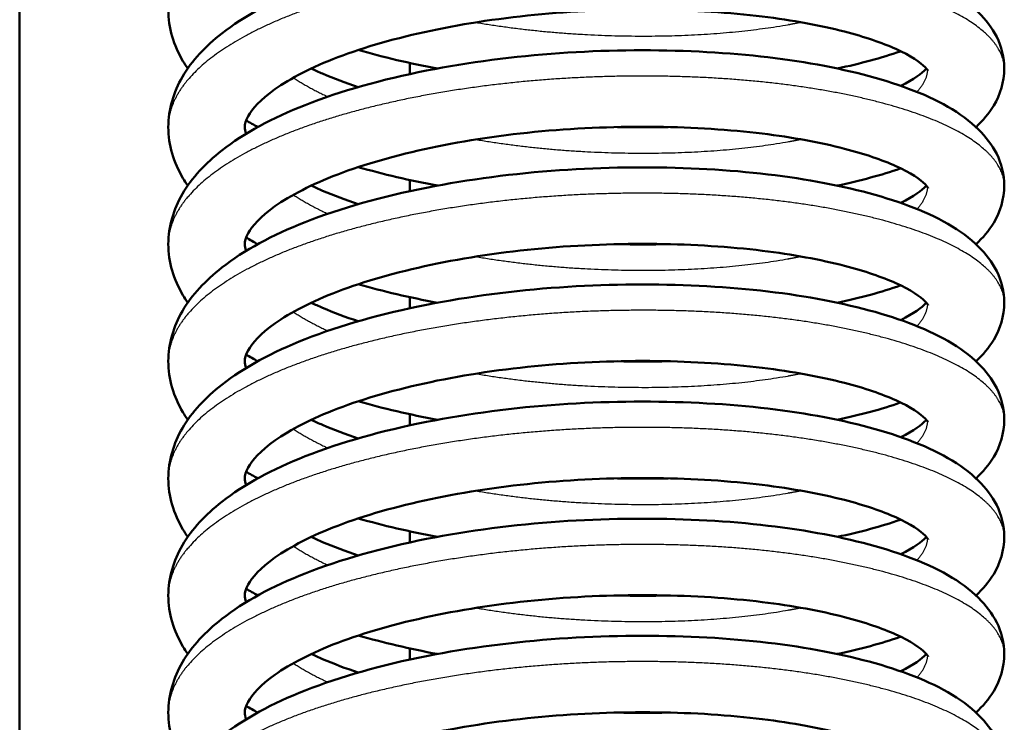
# Model space of a CAD drawing. Header units: millimetres. Extents: x 247 to 1050, y 34 to 1073.
# Tile 6 of 60: x 326 to 342, y 122 to 134. Entities that reach past the tile are written whole.
import ezdxf

# ---------------------------------------------------------------- set-up
doc = ezdxf.new("R2010")
doc.units = ezdxf.units.MM
doc.header["$LTSCALE"] = 0.75
doc.layers.add('Visible', color=7, linetype='Continuous', lineweight=50)
doc.layers.add('Visible Narrow', color=7, linetype='Continuous', lineweight=25)

msp = doc.modelspace()

# ---------------------------------------------------------------- linework, layer by layer
at = {"layer": 'Visible'}
msp.add_line((325.552, 100.994, 38.834), (325.552, 184.167, 38.834), dxfattribs=at)
for points, knots in [([(328.077, 131.79, 23.944), (328.077, 132.088, 24.373), (328.166, 132.384, 24.807), (328.479, 132.92, 25.69), (328.709, 133.163, 26.146), (329.364, 133.675, 27.166), (329.845, 133.933, 27.719), (331.002, 134.39, 28.692), (331.71, 134.587, 29.112), (333.177, 134.878, 29.667), (333.951, 134.979, 29.825), (335.47, 135.085, 29.888), (336.235, 135.095, 29.802), (337.675, 135.035, 29.406), (338.368, 134.965, 29.094), (339.617, 134.75, 28.287), (340.182, 134.606, 27.776), (341.143, 134.246, 26.619), (341.546, 134.028, 25.955), (341.964, 133.614, 25.007), (342.07, 133.477, 24.728), (342.229, 133.159, 24.166), (342.277, 132.972, 23.881), (342.277, 132.784, 23.598)], [0, 0, 0, 0, 0.156441, 0.156441, 0.323689, 0.323689, 0.551414, 0.551414, 0.797716, 0.797716, 1.030097, 1.030097, 1.254963, 1.254963, 1.47839, 1.47839, 1.705488, 1.705488, 1.942277, 1.942277, 2.040006, 2.040006, 2.141822, 2.141822, 2.141822, 2.141822]), ([(328.407, 132.784, 21.727), (328.378, 132.826, 21.798), (328.351, 132.868, 21.869), (328.17, 133.174, 22.375), (328.077, 133.475, 22.816), (328.077, 133.778, 23.252)], [1.9564483, 1.9564483, 1.9564483, 1.9564483, 1.9826971, 1.9826971, 2.1417719, 2.1417719, 2.1417719, 2.1417719]), ([(340.984, 132.742, 24.375), (340.984, 132.742, 24.668), (340.972, 132.767, 24.959), (340.858, 132.882, 25.789), (340.687, 133.003, 26.32), (340.205, 133.22, 27.24), (339.906, 133.322, 27.648), (339.157, 133.515, 28.426), (338.681, 133.604, 28.788), (337.612, 133.735, 29.382), (336.999, 133.774, 29.607), (335.735, 133.789, 29.864), (335.067, 133.765, 29.896), (333.77, 133.647, 29.757), (333.124, 133.551, 29.583), (331.952, 133.302, 29.054), (331.409, 133.148, 28.693), (330.516, 132.807, 27.841), (330.148, 132.616, 27.343), (329.645, 132.26, 26.293), (329.495, 132.091, 25.73), (329.388, 131.894, 24.758), (329.377, 131.84, 24.35), (329.377, 131.79, 23.944)], [0.077432, 0.077432, 0.077432, 0.077432, 0.164692, 0.164692, 0.33105, 0.33105, 0.48291, 0.48291, 0.660271, 0.660271, 0.85169, 0.85169, 1.047346, 1.047346, 1.244617, 1.244617, 1.440147, 1.440147, 1.628718, 1.628718, 1.805501, 1.805501, 1.928183, 1.928183, 1.928183, 1.928183]), ([(328.077, 129.802, 24.637), (328.077, 130.1, 25.065), (328.166, 130.396, 25.5), (328.479, 130.932, 26.382), (328.709, 131.175, 26.839), (329.364, 131.687, 27.859), (329.845, 131.945, 28.412), (331.002, 132.402, 29.385), (331.71, 132.599, 29.804), (333.177, 132.89, 30.36), (333.951, 132.991, 30.518), (335.47, 133.097, 30.581), (336.235, 133.107, 30.495), (337.675, 133.047, 30.099), (338.368, 132.977, 29.786), (339.617, 132.762, 28.98), (340.182, 132.618, 28.469), (341.143, 132.258, 27.312), (341.546, 132.039, 26.647), (341.964, 131.626, 25.7), (342.07, 131.489, 25.421), (342.229, 131.171, 24.859), (342.277, 130.984, 24.573), (342.277, 130.796, 24.291)], [0, 0, 0, 0, 0.156441, 0.156441, 0.323689, 0.323689, 0.551414, 0.551414, 0.797716, 0.797716, 1.030097, 1.030097, 1.254963, 1.254963, 1.47839, 1.47839, 1.705488, 1.705488, 1.942277, 1.942277, 2.040006, 2.040006, 2.141822, 2.141822, 2.141822, 2.141822]), ([(332.648, 132.784, 17.04), (332.412, 132.828, 17.122), (332.181, 132.876, 17.216), (331.734, 132.981, 17.426), (331.515, 133.038, 17.543), (331.304, 133.099, 17.671)], [1.3240691, 1.3240691, 1.3240691, 1.3240691, 1.3997606, 1.3997606, 1.4756949, 1.4756949, 1.4756949, 1.4756949]), ([(340.518, 133.078, 19.136), (340.516, 133.077, 19.134), (340.513, 133.076, 19.131), (340.192, 132.964, 18.765), (339.832, 132.867, 18.427), (339.44, 132.784, 18.128)], [0.4576433, 0.4576433, 0.4576433, 0.4576433, 0.4587151, 0.4587151, 0.607494, 0.607494, 0.607494, 0.607494]), ([(330.505, 132.784, 19.424), (330.567, 132.755, 19.347), (330.632, 132.725, 19.272), (330.884, 132.618, 18.996), (331.087, 132.541, 18.806), (331.304, 132.469, 18.631)], [0.4197401, 0.4197401, 0.4197401, 0.4197401, 0.4506737, 0.4506737, 0.5364164, 0.5364164, 0.5364164, 0.5364164]), ([(340.518, 132.49, 20.561), (340.739, 132.598, 21.023), (340.884, 132.708, 21.528), (340.948, 132.777, 22.07), (340.951, 132.781, 22.099), (340.954, 132.784, 22.127)], [1.6162317, 1.6162317, 1.6162317, 1.6162317, 1.7726953, 1.7726953, 1.7812733, 1.7812733, 1.7812733, 1.7812733]), ([(342.277, 132.784, 23.598), (342.277, 132.56, 23.261), (342.207, 132.338, 22.919), (342.016, 132.018, 22.322), (341.913, 131.898, 22.066), (341.797, 131.79, 21.812)], [0, 0, 0, 0, 0.1214535, 0.1214535, 0.2111738, 0.2111738, 0.2111738, 0.2111738]), ([(340.984, 130.754, 25.068), (340.984, 130.754, 25.36), (340.972, 130.779, 25.651), (340.858, 130.894, 26.481), (340.687, 131.015, 27.013), (340.205, 131.232, 27.933), (339.906, 131.334, 28.34), (339.157, 131.527, 29.119), (338.681, 131.616, 29.481), (337.612, 131.747, 30.074), (336.999, 131.786, 30.299), (335.735, 131.801, 30.557), (335.067, 131.777, 30.588), (333.77, 131.659, 30.45), (333.124, 131.563, 30.276), (331.952, 131.314, 29.747), (331.409, 131.16, 29.386), (330.516, 130.819, 28.533), (330.148, 130.628, 28.036), (329.645, 130.272, 26.986), (329.495, 130.103, 26.423), (329.388, 129.906, 25.45), (329.377, 129.852, 25.043), (329.377, 129.802, 24.637)], [0.077432, 0.077432, 0.077432, 0.077432, 0.164692, 0.164692, 0.33105, 0.33105, 0.48291, 0.48291, 0.660271, 0.660271, 0.85169, 0.85169, 1.047346, 1.047346, 1.244617, 1.244617, 1.440147, 1.440147, 1.628718, 1.628718, 1.805501, 1.805501, 1.928183, 1.928183, 1.928183, 1.928183]), ([(328.407, 130.796, 22.419), (328.378, 130.838, 22.491), (328.351, 130.88, 22.562), (328.17, 131.186, 23.067), (328.077, 131.487, 23.509), (328.077, 131.79, 23.944)], [1.9564483, 1.9564483, 1.9564483, 1.9564483, 1.9826971, 1.9826971, 2.1417719, 2.1417719, 2.1417719, 2.1417719]), ([(328.077, 127.814, 25.33), (328.077, 128.111, 25.758), (328.166, 128.408, 26.192), (328.479, 128.944, 27.075), (328.709, 129.186, 27.531), (329.364, 129.699, 28.551), (329.845, 129.957, 29.104), (331.002, 130.414, 30.077), (331.71, 130.611, 30.497), (333.177, 130.902, 31.052), (333.951, 131.003, 31.21), (335.47, 131.109, 31.274), (336.235, 131.118, 31.187), (337.675, 131.059, 30.791), (338.368, 130.989, 30.479), (339.617, 130.774, 29.673), (340.182, 130.63, 29.162), (341.143, 130.27, 28.005), (341.546, 130.051, 27.34), (341.964, 129.638, 26.393), (342.07, 129.501, 26.114), (342.229, 129.183, 25.552), (342.277, 128.996, 25.266), (342.277, 128.808, 24.983)], [0, 0, 0, 0, 0.156441, 0.156441, 0.323689, 0.323689, 0.551414, 0.551414, 0.797716, 0.797716, 1.030097, 1.030097, 1.254963, 1.254963, 1.47839, 1.47839, 1.705488, 1.705488, 1.942277, 1.942277, 2.040006, 2.040006, 2.141822, 2.141822, 2.141822, 2.141822]), ([(332.648, 130.796, 17.732), (332.412, 130.84, 17.814), (332.181, 130.888, 17.909), (331.734, 130.993, 18.119), (331.515, 131.05, 18.236), (331.304, 131.111, 18.364)], [1.3240691, 1.3240691, 1.3240691, 1.3240691, 1.3997606, 1.3997606, 1.4756949, 1.4756949, 1.4756949, 1.4756949]), ([(340.518, 131.09, 19.829), (340.516, 131.089, 19.826), (340.513, 131.088, 19.824), (340.192, 130.976, 19.458), (339.832, 130.879, 19.12), (339.44, 130.796, 18.821)], [0.4576433, 0.4576433, 0.4576433, 0.4576433, 0.4587151, 0.4587151, 0.607494, 0.607494, 0.607494, 0.607494]), ([(330.505, 130.796, 20.117), (330.567, 130.767, 20.04), (330.632, 130.737, 19.965), (330.884, 130.63, 19.688), (331.087, 130.553, 19.498), (331.304, 130.481, 19.324)], [0.4197401, 0.4197401, 0.4197401, 0.4197401, 0.4506737, 0.4506737, 0.5364164, 0.5364164, 0.5364164, 0.5364164]), ([(340.518, 130.502, 21.253), (340.739, 130.609, 21.716), (340.884, 130.72, 22.221), (340.948, 130.789, 22.763), (340.951, 130.793, 22.791), (340.954, 130.796, 22.819)], [1.6162317, 1.6162317, 1.6162317, 1.6162317, 1.7726953, 1.7726953, 1.7812733, 1.7812733, 1.7812733, 1.7812733]), ([(342.277, 130.796, 24.291), (342.277, 130.572, 23.954), (342.207, 130.35, 23.611), (342.016, 130.03, 23.015), (341.913, 129.91, 22.759), (341.797, 129.802, 22.504)], [0, 0, 0, 0, 0.1214535, 0.1214535, 0.2111738, 0.2111738, 0.2111738, 0.2111738]), ([(328.407, 128.808, 23.112), (328.378, 128.85, 23.183), (328.351, 128.892, 23.255), (328.17, 129.198, 23.76), (328.077, 129.499, 24.202), (328.077, 129.802, 24.637)], [1.9564483, 1.9564483, 1.9564483, 1.9564483, 1.9826971, 1.9826971, 2.1417719, 2.1417719, 2.1417719, 2.1417719]), ([(340.984, 128.766, 25.76), (340.984, 128.766, 26.053), (340.972, 128.791, 26.344), (340.858, 128.906, 27.174), (340.687, 129.027, 27.706), (340.205, 129.244, 28.625), (339.906, 129.346, 29.033), (339.157, 129.539, 29.811), (338.681, 129.628, 30.174), (337.612, 129.758, 30.767), (336.999, 129.798, 30.992), (335.735, 129.813, 31.25), (335.067, 129.789, 31.281), (333.77, 129.671, 31.142), (333.124, 129.575, 30.969), (331.952, 129.326, 30.44), (331.409, 129.172, 30.078), (330.516, 128.831, 29.226), (330.148, 128.64, 28.729), (329.645, 128.284, 27.679), (329.495, 128.115, 27.116), (329.388, 127.918, 26.143), (329.377, 127.864, 25.736), (329.377, 127.814, 25.33)], [0.077432, 0.077432, 0.077432, 0.077432, 0.164692, 0.164692, 0.33105, 0.33105, 0.48291, 0.48291, 0.660271, 0.660271, 0.85169, 0.85169, 1.047346, 1.047346, 1.244617, 1.244617, 1.440147, 1.440147, 1.628718, 1.628718, 1.805501, 1.805501, 1.928183, 1.928183, 1.928183, 1.928183]), ([(328.077, 125.826, 26.022), (328.077, 126.123, 26.451), (328.166, 126.42, 26.885), (328.479, 126.956, 27.768), (328.709, 127.198, 28.224), (329.364, 127.711, 29.244), (329.845, 127.969, 29.797), (331.002, 128.426, 30.77), (331.71, 128.623, 31.19), (333.177, 128.914, 31.745), (333.951, 129.015, 31.903), (335.47, 129.121, 31.966), (336.235, 129.13, 31.88), (337.675, 129.071, 31.484), (338.368, 129.001, 31.172), (339.617, 128.786, 30.365), (340.182, 128.642, 29.854), (341.143, 128.282, 28.697), (341.546, 128.063, 28.033), (341.964, 127.65, 27.085), (342.07, 127.513, 26.806), (342.229, 127.195, 26.244), (342.277, 127.008, 25.959), (342.277, 126.82, 25.676)], [0, 0, 0, 0, 0.156441, 0.156441, 0.323689, 0.323689, 0.551414, 0.551414, 0.797716, 0.797716, 1.030097, 1.030097, 1.254963, 1.254963, 1.47839, 1.47839, 1.705488, 1.705488, 1.942277, 1.942277, 2.040006, 2.040006, 2.141822, 2.141822, 2.141822, 2.141822]), ([(332.648, 128.808, 18.425), (332.412, 128.852, 18.507), (332.181, 128.9, 18.601), (331.734, 129.005, 18.812), (331.515, 129.062, 18.929), (331.304, 129.123, 19.057)], [1.3240691, 1.3240691, 1.3240691, 1.3240691, 1.3997606, 1.3997606, 1.4756949, 1.4756949, 1.4756949, 1.4756949]), ([(340.518, 129.102, 20.521), (340.516, 129.101, 20.519), (340.513, 129.1, 20.516), (340.192, 128.988, 20.151), (339.832, 128.891, 19.812), (339.44, 128.808, 19.513)], [0.4576433, 0.4576433, 0.4576433, 0.4576433, 0.4587151, 0.4587151, 0.607494, 0.607494, 0.607494, 0.607494]), ([(330.505, 128.808, 20.809), (330.567, 128.778, 20.732), (330.632, 128.749, 20.657), (330.884, 128.641, 20.381), (331.087, 128.565, 20.191), (331.304, 128.493, 20.017)], [0.4197401, 0.4197401, 0.4197401, 0.4197401, 0.4506737, 0.4506737, 0.5364164, 0.5364164, 0.5364164, 0.5364164]), ([(340.518, 128.514, 21.946), (340.739, 128.621, 22.409), (340.884, 128.732, 22.914), (340.948, 128.801, 23.456), (340.951, 128.805, 23.484), (340.954, 128.808, 23.512)], [1.6162317, 1.6162317, 1.6162317, 1.6162317, 1.7726953, 1.7726953, 1.7812733, 1.7812733, 1.7812733, 1.7812733]), ([(342.277, 128.808, 24.983), (342.277, 128.584, 24.646), (342.207, 128.362, 24.304), (342.016, 128.042, 23.707), (341.913, 127.922, 23.451), (341.797, 127.814, 23.197)], [0, 0, 0, 0, 0.1214535, 0.1214535, 0.2111738, 0.2111738, 0.2111738, 0.2111738]), ([(328.407, 126.82, 23.805), (328.378, 126.862, 23.876), (328.351, 126.904, 23.947), (328.17, 127.21, 24.453), (328.077, 127.511, 24.894), (328.077, 127.814, 25.33)], [1.9564483, 1.9564483, 1.9564483, 1.9564483, 1.9826971, 1.9826971, 2.1417719, 2.1417719, 2.1417719, 2.1417719]), ([(340.984, 126.778, 26.453), (340.984, 126.778, 26.746), (340.972, 126.802, 27.037), (340.858, 126.918, 27.867), (340.687, 127.039, 28.398), (340.205, 127.256, 29.318), (339.906, 127.358, 29.726), (339.157, 127.551, 30.504), (338.681, 127.64, 30.866), (337.612, 127.77, 31.46), (336.999, 127.81, 31.685), (335.735, 127.825, 31.942), (335.067, 127.801, 31.974), (333.77, 127.683, 31.835), (333.124, 127.586, 31.661), (331.952, 127.338, 31.132), (331.409, 127.184, 30.771), (330.516, 126.843, 29.919), (330.148, 126.652, 29.421), (329.645, 126.296, 28.371), (329.495, 126.127, 27.808), (329.388, 125.93, 26.836), (329.377, 125.876, 26.428), (329.377, 125.826, 26.022)], [0.077432, 0.077432, 0.077432, 0.077432, 0.164692, 0.164692, 0.33105, 0.33105, 0.48291, 0.48291, 0.660271, 0.660271, 0.85169, 0.85169, 1.047346, 1.047346, 1.244617, 1.244617, 1.440147, 1.440147, 1.628718, 1.628718, 1.805501, 1.805501, 1.928183, 1.928183, 1.928183, 1.928183]), ([(328.077, 123.838, 26.715), (328.077, 124.135, 27.143), (328.166, 124.432, 27.577), (328.479, 124.968, 28.46), (328.709, 125.21, 28.917), (329.364, 125.723, 29.937), (329.845, 125.981, 30.49), (331.002, 126.438, 31.463), (331.71, 126.635, 31.882), (333.177, 126.926, 32.437), (333.951, 127.027, 32.596), (335.47, 127.133, 32.659), (336.235, 127.142, 32.573), (337.675, 127.083, 32.177), (338.368, 127.013, 31.864), (339.617, 126.798, 31.058), (340.182, 126.654, 30.547), (341.143, 126.294, 29.39), (341.546, 126.075, 28.725), (341.964, 125.662, 27.778), (342.07, 125.525, 27.499), (342.229, 125.207, 26.937), (342.277, 125.02, 26.651), (342.277, 124.832, 26.369)], [0, 0, 0, 0, 0.156441, 0.156441, 0.323689, 0.323689, 0.551414, 0.551414, 0.797716, 0.797716, 1.030097, 1.030097, 1.254963, 1.254963, 1.47839, 1.47839, 1.705488, 1.705488, 1.942277, 1.942277, 2.040006, 2.040006, 2.141822, 2.141822, 2.141822, 2.141822]), ([(332.648, 126.82, 19.118), (332.412, 126.864, 19.2), (332.181, 126.912, 19.294), (331.734, 127.017, 19.504), (331.515, 127.074, 19.621), (331.304, 127.135, 19.749)], [1.3240691, 1.3240691, 1.3240691, 1.3240691, 1.3997606, 1.3997606, 1.4756949, 1.4756949, 1.4756949, 1.4756949]), ([(340.518, 127.113, 21.214), (340.516, 127.113, 21.211), (340.513, 127.112, 21.209), (340.192, 127, 20.843), (339.832, 126.903, 20.505), (339.44, 126.82, 20.206)], [0.4576433, 0.4576433, 0.4576433, 0.4576433, 0.4587151, 0.4587151, 0.607494, 0.607494, 0.607494, 0.607494]), ([(330.505, 126.82, 21.502), (330.567, 126.79, 21.425), (330.632, 126.761, 21.35), (330.884, 126.653, 21.074), (331.087, 126.577, 20.884), (331.304, 126.505, 20.709)], [0.4197401, 0.4197401, 0.4197401, 0.4197401, 0.4506737, 0.4506737, 0.5364164, 0.5364164, 0.5364164, 0.5364164]), ([(340.518, 126.526, 22.639), (340.739, 126.633, 23.101), (340.884, 126.744, 23.606), (340.948, 126.813, 24.148), (340.951, 126.817, 24.176), (340.954, 126.82, 24.205)], [1.6162317, 1.6162317, 1.6162317, 1.6162317, 1.7726953, 1.7726953, 1.7812733, 1.7812733, 1.7812733, 1.7812733]), ([(342.277, 126.82, 25.676), (342.277, 126.596, 25.339), (342.207, 126.374, 24.997), (342.016, 126.054, 24.4), (341.913, 125.934, 24.144), (341.797, 125.826, 23.89)], [0, 0, 0, 0, 0.1214535, 0.1214535, 0.2111738, 0.2111738, 0.2111738, 0.2111738]), ([(328.407, 124.832, 24.497), (328.378, 124.874, 24.569), (328.351, 124.916, 24.64), (328.17, 125.222, 25.145), (328.077, 125.523, 25.587), (328.077, 125.826, 26.022)], [1.9564483, 1.9564483, 1.9564483, 1.9564483, 1.9826971, 1.9826971, 2.1417719, 2.1417719, 2.1417719, 2.1417719]), ([(340.984, 124.79, 27.146), (340.984, 124.79, 27.438), (340.972, 124.814, 27.729), (340.858, 124.93, 28.559), (340.687, 125.051, 29.091), (340.205, 125.268, 30.011), (339.906, 125.37, 30.418), (339.157, 125.563, 31.197), (338.681, 125.652, 31.559), (337.612, 125.782, 32.152), (336.999, 125.822, 32.377), (335.735, 125.837, 32.635), (335.067, 125.813, 32.666), (333.77, 125.694, 32.528), (333.124, 125.598, 32.354), (331.952, 125.35, 31.825), (331.409, 125.196, 31.464), (330.516, 124.855, 30.611), (330.148, 124.664, 30.114), (329.645, 124.308, 29.064), (329.495, 124.139, 28.501), (329.388, 123.942, 27.528), (329.377, 123.888, 27.121), (329.377, 123.838, 26.715)], [0.077432, 0.077432, 0.077432, 0.077432, 0.164692, 0.164692, 0.33105, 0.33105, 0.48291, 0.48291, 0.660271, 0.660271, 0.85169, 0.85169, 1.047346, 1.047346, 1.244617, 1.244617, 1.440147, 1.440147, 1.628718, 1.628718, 1.805501, 1.805501, 1.928183, 1.928183, 1.928183, 1.928183]), ([(328.077, 121.85, 27.408), (328.077, 122.147, 27.836), (328.166, 122.444, 28.27), (328.479, 122.98, 29.153), (328.709, 123.222, 29.609), (329.364, 123.735, 30.629), (329.845, 123.993, 31.182), (331.002, 124.45, 32.155), (331.71, 124.647, 32.575), (333.177, 124.938, 33.13), (333.951, 125.039, 33.288), (335.47, 125.145, 33.352), (336.235, 125.154, 33.265), (337.675, 125.095, 32.869), (338.368, 125.025, 32.557), (339.617, 124.81, 31.751), (340.182, 124.666, 31.24), (341.143, 124.306, 30.083), (341.546, 124.087, 29.418), (341.964, 123.674, 28.471), (342.07, 123.537, 28.192), (342.229, 123.219, 27.63), (342.277, 123.032, 27.344), (342.277, 122.844, 27.061)], [0, 0, 0, 0, 0.156441, 0.156441, 0.323689, 0.323689, 0.551414, 0.551414, 0.797716, 0.797716, 1.030097, 1.030097, 1.254963, 1.254963, 1.47839, 1.47839, 1.705488, 1.705488, 1.942277, 1.942277, 2.040006, 2.040006, 2.141822, 2.141822, 2.141822, 2.141822]), ([(332.648, 124.832, 19.81), (332.412, 124.876, 19.892), (332.181, 124.924, 19.987), (331.734, 125.029, 20.197), (331.515, 125.086, 20.314), (331.304, 125.146, 20.442)], [1.3240691, 1.3240691, 1.3240691, 1.3240691, 1.3997606, 1.3997606, 1.4756949, 1.4756949, 1.4756949, 1.4756949]), ([(340.518, 125.125, 21.907), (340.516, 125.125, 21.904), (340.513, 125.124, 21.902), (340.192, 125.012, 21.536), (339.832, 124.915, 21.198), (339.44, 124.832, 20.899)], [0.4576433, 0.4576433, 0.4576433, 0.4576433, 0.4587151, 0.4587151, 0.607494, 0.607494, 0.607494, 0.607494]), ([(330.505, 124.832, 22.195), (330.567, 124.802, 22.118), (330.632, 124.773, 22.043), (330.884, 124.665, 21.766), (331.087, 124.589, 21.576), (331.304, 124.517, 21.402)], [0.4197401, 0.4197401, 0.4197401, 0.4197401, 0.4506737, 0.4506737, 0.5364164, 0.5364164, 0.5364164, 0.5364164]), ([(340.518, 124.538, 23.331), (340.739, 124.645, 23.794), (340.884, 124.756, 24.299), (340.948, 124.825, 24.841), (340.951, 124.829, 24.869), (340.954, 124.832, 24.897)], [1.6162317, 1.6162317, 1.6162317, 1.6162317, 1.7726953, 1.7726953, 1.7812733, 1.7812733, 1.7812733, 1.7812733]), ([(342.277, 124.832, 26.369), (342.277, 124.608, 26.032), (342.207, 124.386, 25.689), (342.016, 124.066, 25.093), (341.913, 123.946, 24.837), (341.797, 123.838, 24.582)], [0, 0, 0, 0, 0.1214535, 0.1214535, 0.2111738, 0.2111738, 0.2111738, 0.2111738]), ([(328.407, 122.844, 25.19), (328.378, 122.885, 25.261), (328.351, 122.928, 25.333), (328.17, 123.234, 25.838), (328.077, 123.535, 26.28), (328.077, 123.838, 26.715)], [1.9564483, 1.9564483, 1.9564483, 1.9564483, 1.9826971, 1.9826971, 2.1417719, 2.1417719, 2.1417719, 2.1417719]), ([(340.984, 122.802, 27.838), (340.984, 122.802, 28.131), (340.972, 122.826, 28.422), (340.858, 122.942, 29.252), (340.687, 123.063, 29.784), (340.205, 123.279, 30.703), (339.906, 123.382, 31.111), (339.157, 123.575, 31.889), (338.681, 123.664, 32.252), (337.612, 123.794, 32.845), (336.999, 123.834, 33.07), (335.735, 123.849, 33.328), (335.067, 123.825, 33.359), (333.77, 123.706, 33.22), (333.124, 123.61, 33.047), (331.952, 123.362, 32.518), (331.409, 123.208, 32.156), (330.516, 122.867, 31.304), (330.148, 122.676, 30.807), (329.645, 122.319, 29.757), (329.495, 122.15, 29.194), (329.388, 121.953, 28.221), (329.377, 121.9, 27.814), (329.377, 121.85, 27.408)], [0.077432, 0.077432, 0.077432, 0.077432, 0.164692, 0.164692, 0.33105, 0.33105, 0.48291, 0.48291, 0.660271, 0.660271, 0.85169, 0.85169, 1.047346, 1.047346, 1.244617, 1.244617, 1.440147, 1.440147, 1.628718, 1.628718, 1.805501, 1.805501, 1.928183, 1.928183, 1.928183, 1.928183]), ([(328.077, 119.862, 28.1), (328.077, 120.159, 28.529), (328.166, 120.456, 28.963), (328.479, 120.992, 29.846), (328.709, 121.234, 30.302), (329.364, 121.747, 31.322), (329.845, 122.005, 31.875), (331.002, 122.462, 32.848), (331.71, 122.659, 33.268), (333.177, 122.95, 33.823), (333.951, 123.051, 33.981), (335.47, 123.157, 34.044), (336.235, 123.166, 33.958), (337.675, 123.107, 33.562), (338.368, 123.037, 33.25), (339.617, 122.822, 32.443), (340.182, 122.678, 31.932), (341.143, 122.318, 30.775), (341.546, 122.099, 30.111), (341.964, 121.686, 29.163), (342.07, 121.549, 28.884), (342.229, 121.231, 28.322), (342.277, 121.044, 28.037), (342.277, 120.856, 27.754)], [0, 0, 0, 0, 0.156441, 0.156441, 0.323689, 0.323689, 0.551414, 0.551414, 0.797716, 0.797716, 1.030097, 1.030097, 1.254963, 1.254963, 1.47839, 1.47839, 1.705488, 1.705488, 1.942277, 1.942277, 2.040006, 2.040006, 2.141822, 2.141822, 2.141822, 2.141822]), ([(332.648, 122.844, 20.503), (332.412, 122.888, 20.585), (332.181, 122.936, 20.679), (331.734, 123.041, 20.889), (331.515, 123.098, 21.007), (331.304, 123.158, 21.135)], [1.3240691, 1.3240691, 1.3240691, 1.3240691, 1.3997606, 1.3997606, 1.4756949, 1.4756949, 1.4756949, 1.4756949]), ([(340.518, 123.137, 22.599), (340.516, 123.137, 22.597), (340.513, 123.136, 22.594), (340.192, 123.024, 22.229), (339.832, 122.927, 21.89), (339.44, 122.844, 21.591)], [0.4576433, 0.4576433, 0.4576433, 0.4576433, 0.4587151, 0.4587151, 0.607494, 0.607494, 0.607494, 0.607494]), ([(330.505, 122.844, 22.887), (330.567, 122.814, 22.81), (330.632, 122.785, 22.735), (330.884, 122.677, 22.459), (331.087, 122.601, 22.269), (331.304, 122.529, 22.095)], [0.4197401, 0.4197401, 0.4197401, 0.4197401, 0.4506737, 0.4506737, 0.5364164, 0.5364164, 0.5364164, 0.5364164]), ([(340.518, 122.55, 24.024), (340.739, 122.657, 24.487), (340.884, 122.768, 24.992), (340.948, 122.837, 25.534), (340.951, 122.841, 25.562), (340.954, 122.844, 25.59)], [1.6162317, 1.6162317, 1.6162317, 1.6162317, 1.7726953, 1.7726953, 1.7812733, 1.7812733, 1.7812733, 1.7812733]), ([(342.277, 122.844, 27.061), (342.277, 122.62, 26.724), (342.207, 122.398, 26.382), (342.016, 122.078, 25.785), (341.913, 121.958, 25.529), (341.797, 121.85, 25.275)], [0, 0, 0, 0, 0.1214535, 0.1214535, 0.2111738, 0.2111738, 0.2111738, 0.2111738]), ([(328.407, 120.856, 25.882), (328.378, 120.897, 25.954), (328.351, 120.94, 26.025), (328.17, 121.246, 26.531), (328.077, 121.547, 26.972), (328.077, 121.85, 27.408)], [1.9564483, 1.9564483, 1.9564483, 1.9564483, 1.9826971, 1.9826971, 2.1417719, 2.1417719, 2.1417719, 2.1417719]), ([(340.984, 120.814, 28.531), (340.984, 120.814, 28.824), (340.972, 120.838, 29.115), (340.858, 120.954, 29.945), (340.687, 121.075, 30.476), (340.205, 121.291, 31.396), (339.906, 121.394, 31.804), (339.157, 121.586, 32.582), (338.681, 121.676, 32.944), (337.612, 121.806, 33.538), (336.999, 121.846, 33.763), (335.735, 121.861, 34.02), (335.067, 121.837, 34.052), (333.77, 121.718, 33.913), (333.124, 121.622, 33.739), (331.952, 121.374, 33.21), (331.409, 121.22, 32.849), (330.516, 120.879, 31.997), (330.148, 120.688, 31.499), (329.738, 120.397, 30.644), (329.624, 120.292, 30.309), (329.543, 120.2, 29.964)], [0.077432, 0.077432, 0.077432, 0.077432, 0.164692, 0.164692, 0.33105, 0.33105, 0.48291, 0.48291, 0.660271, 0.660271, 0.85169, 0.85169, 1.047346, 1.047346, 1.244617, 1.244617, 1.440147, 1.440147, 1.628718, 1.628718, 1.737849, 1.737849, 1.737849, 1.737849])]:
    msp.add_open_spline(points, degree=3, knots=knots, dxfattribs=at)
at = {"layer": 'Visible', "extrusion": (1, 0, 0)}
for points in [[(332.177, 132.689, -35.236), (332.177, 132.752, -35.236), (332.177, 132.816, -35.236), (332.177, 132.879, -35.236)], [(332.177, 130.701, -35.259), (332.177, 130.764, -35.257), (332.177, 130.828, -35.256), (332.177, 130.891, -35.255)], [(332.177, 128.713, -35.334), (332.177, 128.776, -35.33), (332.177, 128.84, -35.327), (332.177, 128.903, -35.324)], [(332.177, 126.725, -35.464), (332.177, 126.788, -35.459), (332.177, 126.852, -35.454), (332.177, 126.915, -35.449)], [(332.177, 124.737, -35.655), (332.177, 124.8, -35.648), (332.177, 124.863, -35.641), (332.177, 124.927, -35.634)], [(332.177, 122.749, -35.911), (332.177, 122.812, -35.902), (332.177, 122.875, -35.892), (332.177, 122.939, -35.883)]]:
    msp.add_open_spline(points, degree=3, dxfattribs=at)
at = {"layer": 'Visible'}
for points in [[(329.597, 131.79, 19.803), (329.529, 131.827, 19.881), (329.463, 131.865, 19.96), (329.399, 131.904, 20.041)], [(329.377, 131.79, 23.944), (329.377, 131.756, 23.668), (329.383, 131.721, 23.39), (329.4, 131.676, 23.116)], [(335.705, 131.79, 17.362), (335.995, 131.784, 17.39), (336.285, 131.784, 17.438), (336.57, 131.79, 17.506)], [(329.377, 129.802, 24.637), (329.377, 129.768, 24.361), (329.383, 129.733, 24.083), (329.4, 129.688, 23.808)], [(329.597, 129.802, 20.495), (329.529, 129.839, 20.574), (329.463, 129.877, 20.653), (329.399, 129.916, 20.734)], [(335.705, 129.802, 18.055), (335.995, 129.795, 18.083), (336.285, 129.796, 18.131), (336.57, 129.802, 18.199)], [(329.377, 127.814, 25.33), (329.377, 127.78, 25.053), (329.383, 127.745, 24.776), (329.4, 127.7, 24.501)], [(329.597, 127.814, 21.188), (329.529, 127.851, 21.266), (329.463, 127.889, 21.346), (329.399, 127.928, 21.426)], [(335.705, 127.814, 18.748), (335.995, 127.807, 18.775), (336.285, 127.808, 18.824), (336.57, 127.814, 18.891)], [(329.597, 125.826, 21.881), (329.529, 125.863, 21.959), (329.463, 125.901, 22.038), (329.399, 125.94, 22.119)], [(329.377, 125.826, 26.022), (329.377, 125.792, 25.746), (329.383, 125.757, 25.468), (329.4, 125.712, 25.194)], [(335.705, 125.826, 19.44), (335.995, 125.819, 19.468), (336.285, 125.819, 19.516), (336.57, 125.826, 19.584)], [(329.597, 123.838, 22.573), (329.529, 123.875, 22.652), (329.463, 123.913, 22.731), (329.399, 123.952, 22.812)], [(329.377, 123.838, 26.715), (329.377, 123.804, 26.441), (329.382, 123.768, 26.167), (329.399, 123.723, 25.895)], [(335.705, 123.838, 20.133), (335.995, 123.831, 20.161), (336.285, 123.831, 20.209), (336.57, 123.838, 20.277)], [(329.597, 121.85, 23.266), (329.529, 121.887, 23.344), (329.463, 121.925, 23.424), (329.399, 121.964, 23.504)], [(329.377, 121.85, 27.408), (329.377, 121.816, 27.131), (329.383, 121.781, 26.854), (329.4, 121.736, 26.579)], [(335.705, 121.85, 20.826), (335.995, 121.843, 20.853), (336.285, 121.843, 20.902), (336.57, 121.85, 20.969)]]:
    msp.add_open_spline(points, degree=3, dxfattribs=at)
at = {"layer": 'Visible Narrow'}
for points, weights, knots in [([(342.277, 132.784, 23.598), (342.277, 133.103, 24.678), (341.93, 133.407, 25.705), (341.217, 134.029, 27.811), (339.351, 134.376, 29.126), (337.484, 134.722, 30.441), (335.177, 134.623, 30.476), (332.871, 134.524, 30.511), (331.004, 133.978, 29.265), (329.138, 133.433, 28.019), (328.425, 132.611, 25.982), (328.077, 132.211, 24.989), (328.077, 131.79, 23.944)], [0.975528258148, 0.975528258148, 1, 0.951056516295, 1, 0.951056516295, 1, 0.951056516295, 1, 0.951056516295, 1, 0.975528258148, 0.975528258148], [0.64473684, 0.64473684, 0.64473684, 0.64736842, 0.64736842, 0.65263158, 0.65263158, 0.65789474, 0.65789474, 0.66315789, 0.66315789, 0.66842105, 0.66842105, 0.67105263, 0.67105263, 0.67105263]), ([(333.303, 133.567, 17.513), (334.214, 133.412, 17.238), (335.177, 133.361, 17.255), (337.062, 133.261, 17.29), (338.587, 133.526, 18.371), (338.705, 133.547, 18.455), (338.82, 133.57, 18.545)], [0.975582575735, 0.974375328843, 1, 0.951056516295, 1, 0.996004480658, 0.992661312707], [0.576191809, 0.576191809, 0.576191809, 0.578947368, 0.578947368, 0.584210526, 0.584210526, 0.584640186, 0.584640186, 0.584640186]), ([(342.277, 130.796, 24.291), (342.277, 131.115, 25.37), (341.93, 131.418, 26.397), (341.217, 132.041, 28.504), (339.351, 132.388, 29.819), (337.484, 132.734, 31.134), (335.177, 132.635, 31.169), (332.871, 132.536, 31.203), (331.004, 131.99, 29.957), (329.138, 131.444, 28.712), (328.425, 130.623, 26.674), (328.077, 130.223, 25.681), (328.077, 129.802, 24.637)], [0.975528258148, 0.975528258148, 1, 0.951056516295, 1, 0.951056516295, 1, 0.951056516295, 1, 0.951056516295, 1, 0.975528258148, 0.975528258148], [0.69736842, 0.69736842, 0.69736842, 0.7, 0.7, 0.70526316, 0.70526316, 0.71052632, 0.71052632, 0.71578947, 0.71578947, 0.72105263, 0.72105263, 0.72368421, 0.72368421, 0.72368421]), ([(333.303, 131.579, 18.205), (334.214, 131.424, 17.93), (335.177, 131.373, 17.948), (337.062, 131.273, 17.983), (338.587, 131.538, 19.063), (338.705, 131.559, 19.147), (338.82, 131.582, 19.237)], [0.975582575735, 0.974375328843, 1, 0.951056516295, 1, 0.996004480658, 0.992661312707], [0.628823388, 0.628823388, 0.628823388, 0.631578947, 0.631578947, 0.636842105, 0.636842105, 0.637271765, 0.637271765, 0.637271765]), ([(342.277, 128.808, 24.983), (342.277, 129.127, 26.063), (341.93, 129.43, 27.09), (341.217, 130.053, 29.196), (339.351, 130.4, 30.512), (337.484, 130.746, 31.827), (335.177, 130.647, 31.861), (332.871, 130.548, 31.896), (331.004, 130.002, 30.65), (329.138, 129.456, 29.404), (328.425, 128.635, 27.367), (328.077, 128.235, 26.374), (328.077, 127.814, 25.33)], [0.975528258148, 0.975528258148, 1, 0.951056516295, 1, 0.951056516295, 1, 0.951056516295, 1, 0.951056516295, 1, 0.975528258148, 0.975528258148], [0.75, 0.75, 0.75, 0.75263158, 0.75263158, 0.75789474, 0.75789474, 0.76315789, 0.76315789, 0.76842105, 0.76842105, 0.77368421, 0.77368421, 0.77631579, 0.77631579, 0.77631579]), ([(333.303, 129.591, 18.898), (334.214, 129.436, 18.623), (335.177, 129.385, 18.641), (337.062, 129.285, 18.675), (338.587, 129.55, 19.756), (338.705, 129.571, 19.84), (338.82, 129.594, 19.93)], [0.975582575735, 0.974375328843, 1, 0.951056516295, 1, 0.996004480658, 0.992661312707], [0.681454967, 0.681454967, 0.681454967, 0.684210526, 0.684210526, 0.689473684, 0.689473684, 0.689903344, 0.689903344, 0.689903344]), ([(342.277, 126.82, 25.676), (342.277, 127.139, 26.756), (341.93, 127.442, 27.783), (341.217, 128.065, 29.889), (339.351, 128.412, 31.204), (337.484, 128.758, 32.519), (335.177, 128.659, 32.554), (332.871, 128.559, 32.589), (331.004, 128.014, 31.343), (329.138, 127.468, 30.097), (328.425, 126.647, 28.06), (328.077, 126.247, 27.067), (328.077, 125.826, 26.022)], [0.975528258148, 0.975528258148, 1, 0.951056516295, 1, 0.951056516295, 1, 0.951056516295, 1, 0.951056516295, 1, 0.975528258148, 0.975528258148], [0.80263158, 0.80263158, 0.80263158, 0.80526316, 0.80526316, 0.81052632, 0.81052632, 0.81578947, 0.81578947, 0.82105263, 0.82105263, 0.82631579, 0.82631579, 0.82894737, 0.82894737, 0.82894737]), ([(333.303, 127.603, 19.591), (334.214, 127.447, 19.316), (335.177, 127.397, 19.333), (337.062, 127.297, 19.368), (338.587, 127.562, 20.448), (338.706, 127.583, 20.533), (338.82, 127.606, 20.623)], [0.975582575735, 0.974375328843, 1, 0.951056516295, 1, 0.99599901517, 0.992652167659], [0.734086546, 0.734086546, 0.734086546, 0.736842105, 0.736842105, 0.742105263, 0.742105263, 0.742535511, 0.742535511, 0.742535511]), ([(342.277, 124.832, 26.369), (342.277, 125.151, 27.448), (341.93, 125.454, 28.475), (341.217, 126.077, 30.582), (339.351, 126.423, 31.897), (337.484, 126.77, 33.212), (335.177, 126.671, 33.247), (332.871, 126.571, 33.281), (331.004, 126.026, 32.035), (329.138, 125.48, 30.79), (328.425, 124.659, 28.752), (328.077, 124.259, 27.759), (328.077, 123.838, 26.715)], [0.975528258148, 0.975528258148, 1, 0.951056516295, 1, 0.951056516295, 1, 0.951056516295, 1, 0.951056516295, 1, 0.975528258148, 0.975528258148], [0.85526316, 0.85526316, 0.85526316, 0.85789474, 0.85789474, 0.86315789, 0.86315789, 0.86842105, 0.86842105, 0.87368421, 0.87368421, 0.87894737, 0.87894737, 0.88157895, 0.88157895, 0.88157895]), ([(333.303, 125.615, 20.283), (334.214, 125.459, 20.008), (335.177, 125.409, 20.026), (337.062, 125.309, 20.06), (338.587, 125.574, 21.141), (338.705, 125.595, 21.225), (338.82, 125.617, 21.315)], [0.975582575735, 0.974375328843, 1, 0.951056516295, 1, 0.996004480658, 0.992661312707], [0.786718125, 0.786718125, 0.786718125, 0.789473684, 0.789473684, 0.794736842, 0.794736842, 0.795166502, 0.795166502, 0.795166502]), ([(342.277, 122.844, 27.061), (342.277, 123.163, 28.141), (341.93, 123.466, 29.168), (341.217, 124.089, 31.274), (339.351, 124.435, 32.59), (337.484, 124.782, 33.905), (335.177, 124.683, 33.939), (332.871, 124.583, 33.974), (331.004, 124.038, 32.728), (329.138, 123.492, 31.482), (328.425, 122.671, 29.445), (328.077, 122.271, 28.452), (328.077, 121.85, 27.408)], [0.975528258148, 0.975528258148, 1, 0.951056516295, 1, 0.951056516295, 1, 0.951056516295, 1, 0.951056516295, 1, 0.975528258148, 0.975528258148], [0.90789474, 0.90789474, 0.90789474, 0.91052632, 0.91052632, 0.91578947, 0.91578947, 0.92105263, 0.92105263, 0.92631579, 0.92631579, 0.93157895, 0.93157895, 0.93421053, 0.93421053, 0.93421053]), ([(333.303, 123.627, 20.976), (334.214, 123.471, 20.701), (335.177, 123.421, 20.719), (337.062, 123.321, 20.753), (338.587, 123.586, 21.834), (338.705, 123.607, 21.918), (338.82, 123.629, 22.008)], [0.975582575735, 0.974375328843, 1, 0.951056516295, 1, 0.996004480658, 0.992661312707], [0.839349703, 0.839349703, 0.839349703, 0.842105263, 0.842105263, 0.847368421, 0.847368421, 0.847798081, 0.847798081, 0.847798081]), ([(342.277, 120.856, 27.754), (342.277, 121.175, 28.834), (341.93, 121.478, 29.861), (341.217, 122.101, 31.967), (339.351, 122.447, 33.282), (337.484, 122.794, 34.597), (335.177, 122.695, 34.632), (332.871, 122.595, 34.667), (331.004, 122.05, 33.421), (329.138, 121.504, 32.175), (328.425, 120.683, 30.138), (328.077, 120.283, 29.145), (328.077, 119.862, 28.1)], [0.975528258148, 0.975528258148, 1, 0.951056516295, 1, 0.951056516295, 1, 0.951056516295, 1, 0.951056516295, 1, 0.975528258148, 0.975528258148], [0.96052632, 0.96052632, 0.96052632, 0.96315789, 0.96315789, 0.96842105, 0.96842105, 0.97368421, 0.97368421, 0.97894737, 0.97894737, 0.98421053, 0.98421053, 0.98684211, 0.98684211, 0.98684211])]:
    msp.add_rational_spline(points, weights, degree=2, knots=knots, dxfattribs=at)
at = {"layer": 'Visible Narrow', "extrusion": (1.0759e-12, 0.961991, -0.273081)}
for points in [[(340.793, 132.387, 22.2), (340.964, 132.568, 22.838), (340.977, 132.755, 23.497)], [(340.793, 126.423, 24.278), (340.964, 126.604, 24.916), (340.977, 126.791, 25.575)]]:
    msp.add_rational_spline(points, [0.991290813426, 0.976654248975, 0.97560869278], degree=2, dxfattribs=at)
at = {"layer": 'Visible Narrow', "extrusion": (-0.034462, -0.927095, 0.373239)}
for points in [[(330.201, 132.628, 20.499), (330.458, 132.459, 20.102), (330.785, 132.306, 19.753)], [(330.201, 130.64, 21.191), (330.458, 130.471, 20.795), (330.785, 130.318, 20.446)], [(330.201, 128.652, 21.884), (330.458, 128.483, 21.487), (330.785, 128.33, 21.139)], [(330.201, 126.664, 22.577), (330.458, 126.495, 22.18), (330.785, 126.342, 21.831)], [(330.201, 124.676, 23.269), (330.458, 124.507, 22.873), (330.785, 124.354, 22.524)], [(330.201, 122.688, 23.962), (330.458, 122.519, 23.565), (330.785, 122.366, 23.217)]]:
    msp.add_rational_spline(points, [0.977464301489, 0.973716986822, 0.97722279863], degree=2, dxfattribs=at)
at = {"layer": 'Visible Narrow', "extrusion": (1, 0, 0)}
for points in [[(336.377, 131.793, -33.433), (336.377, 131.791, -33.433), (336.377, 131.789, -33.433), (336.377, 131.787, -33.433)], [(336.377, 129.805, -33.477), (336.377, 129.803, -33.477), (336.377, 129.801, -33.478), (336.377, 129.799, -33.478)], [(336.377, 127.817, -33.574), (336.377, 127.815, -33.575), (336.377, 127.813, -33.575), (336.377, 127.811, -33.575)], [(336.377, 125.829, -33.729), (336.377, 125.827, -33.729), (336.377, 125.825, -33.729), (336.377, 125.823, -33.729)], [(336.377, 123.841, -33.945), (336.377, 123.839, -33.945), (336.377, 123.837, -33.945), (336.377, 123.834, -33.946)], [(336.377, 121.853, -34.227), (336.377, 121.851, -34.227), (336.377, 121.849, -34.228), (336.377, 121.846, -34.228)]]:
    msp.add_open_spline(points, degree=3, dxfattribs=at)
at = {"layer": 'Visible Narrow', "extrusion": (-1.6247e-10, -0.923411, 0.383813)}
msp.add_rational_spline([(329.377, 131.79, 23.944), (329.377, 131.729, 23.797), (329.386, 131.668, 23.65)], [0.975528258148, 0.975528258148, 0.976262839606], degree=2, dxfattribs=at)
at = {"layer": 'Visible Narrow', "extrusion": (-9.5859e-12, 0.961991, -0.273081)}
msp.add_rational_spline([(340.793, 130.399, 22.892), (340.964, 130.58, 23.53), (340.977, 130.767, 24.189)], [0.991290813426, 0.976654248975, 0.97560869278], degree=2, dxfattribs=at)
at = {"layer": 'Visible Narrow', "extrusion": (2.23005e-10, -0.923411, 0.383813)}
msp.add_rational_spline([(329.377, 129.802, 24.637), (329.377, 129.741, 24.49), (329.386, 129.68, 24.343)], [0.975528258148, 0.975528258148, 0.976262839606], degree=2, dxfattribs=at)
at = {"layer": 'Visible Narrow', "extrusion": (1.0699e-12, 0.961991, -0.273081)}
msp.add_rational_spline([(340.793, 128.411, 23.585), (340.964, 128.592, 24.223), (340.977, 128.779, 24.882)], [0.991290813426, 0.976654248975, 0.97560869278], degree=2, dxfattribs=at)
at = {"layer": 'Visible Narrow', "extrusion": (-1.62471e-10, -0.923411, 0.383813)}
for points in [[(329.377, 127.814, 25.33), (329.377, 127.753, 25.183), (329.386, 127.692, 25.036)], [(329.377, 121.85, 27.408), (329.377, 121.789, 27.261), (329.386, 121.727, 27.114)]]:
    msp.add_rational_spline(points, [0.975528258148, 0.975528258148, 0.976262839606], degree=2, dxfattribs=at)
at = {"layer": 'Visible Narrow', "extrusion": (2.9989e-11, -0.923411, 0.383813)}
msp.add_rational_spline([(329.377, 125.826, 26.022), (329.377, 125.765, 25.875), (329.386, 125.704, 25.728)], [0.975528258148, 0.975528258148, 0.976262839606], degree=2, dxfattribs=at)
at = {"layer": 'Visible Narrow', "extrusion": (1.0778e-12, 0.961991, -0.273081)}
msp.add_rational_spline([(340.793, 124.435, 24.97), (340.964, 124.616, 25.608), (340.977, 124.803, 26.267)], [0.991290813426, 0.976654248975, 0.97560869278], degree=2, dxfattribs=at)
at = {"layer": 'Visible Narrow', "extrusion": (2.22273e-10, -0.923411, 0.383813)}
msp.add_rational_spline([(329.377, 123.838, 26.715), (329.377, 123.777, 26.568), (329.386, 123.716, 26.421)], [0.975528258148, 0.975528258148, 0.976262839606], degree=2, dxfattribs=at)
at = {"layer": 'Visible Narrow', "extrusion": (1.0818e-12, 0.961991, -0.273081)}
msp.add_rational_spline([(340.793, 122.447, 25.663), (340.964, 122.628, 26.301), (340.977, 122.815, 26.96)], [0.991290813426, 0.976654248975, 0.97560869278], degree=2, dxfattribs=at)

doc.saveas('drawing.dxf')
